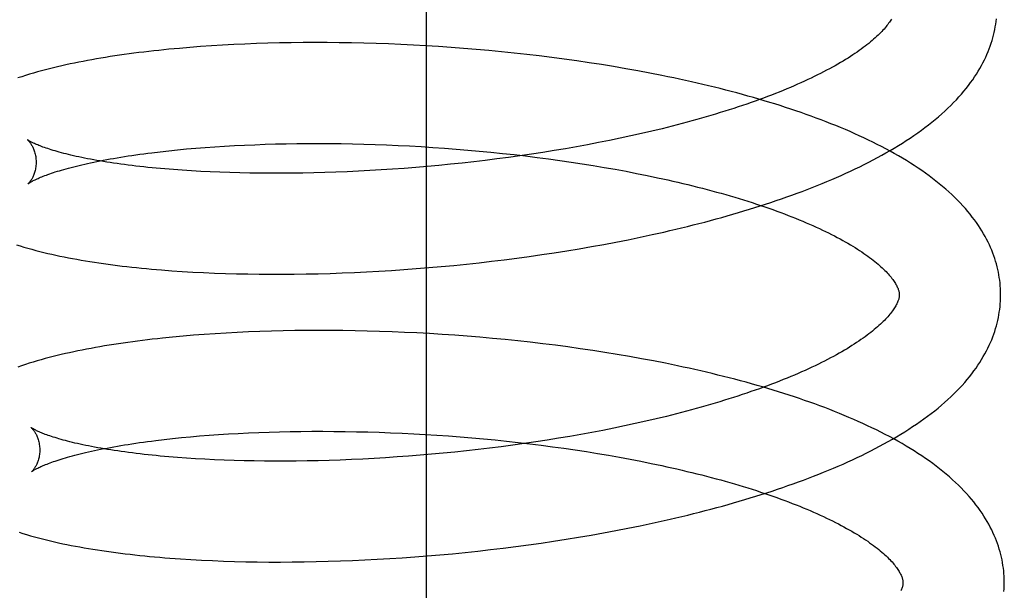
# Model space of a CAD drawing. Header units: inches. Extents: x 0 to 215, y 0 to 139.
# Tile 27 of 103: x 38.936 to 39.13, y 52.72 to 52.832. Entities that reach past the tile are written whole.
import ezdxf

# ---------------------------------------------------------------- set-up
doc = ezdxf.new("R2010")
doc.units = ezdxf.units.IN
doc.header["$LTSCALE"] = 11.804375
doc.header["$MEASUREMENT"] = 0
doc.linetypes.add('HIDDEN', pattern=[0.2, 0.1, -0.1])
doc.layers.add('DEFAULT_2', color=8, linetype='HIDDEN')

msp = doc.modelspace()

# ---------------------------------------------------------------- linework, layer by layer
at = {"layer": 'DEFAULT_2', "color": 8, "linetype": 'HIDDEN'}
for p, q in [((39.01583, 52.92334), (39.01583, 52.70334)), ((38.96509, 52.82634), (38.96307, 52.82613)), ((38.96714, 52.82653), (38.96509, 52.82634)), ((38.96923, 52.82671), (38.96714, 52.82653)), ((38.97134, 52.82687), (38.96923, 52.82671)), ((38.97349, 52.82702), (38.97134, 52.82687)), ((38.97566, 52.82715), (38.97349, 52.82702)), ((38.97786, 52.82727), (38.97566, 52.82715)), ((38.98008, 52.82737), (38.97786, 52.82727)), ((38.98233, 52.82746), (38.98008, 52.82737)), ((38.9846, 52.82753), (38.98233, 52.82746)), ((38.9869, 52.82759), (38.9846, 52.82753)), ((38.98922, 52.82763), (38.9869, 52.82759)), ((38.99156, 52.82766), (38.98922, 52.82763)), ((38.99392, 52.82767), (38.99156, 52.82766)), ((38.99629, 52.82766), (38.99392, 52.82767)), ((38.99869, 52.82764), (38.99629, 52.82766)), ((39.00109, 52.8276), (38.99869, 52.82764)), ((39.00352, 52.82755), (39.00109, 52.8276)), ((39.00595, 52.82747), (39.00352, 52.82755)), ((39.0084, 52.82739), (39.00595, 52.82747)), ((39.01086, 52.82728), (39.0084, 52.82739)), ((39.01332, 52.82716), (39.01086, 52.82728)), ((39.01579, 52.82703), (39.01332, 52.82716)), ((39.01827, 52.82687), (39.01579, 52.82703)), ((39.02076, 52.8267), (39.01827, 52.82687)), ((39.02324, 52.82651), (39.02076, 52.8267)), ((39.02573, 52.82631), (39.02324, 52.82651)), ((39.02822, 52.82609), (39.02573, 52.82631)), ((39.03071, 52.82585), (39.02822, 52.82609)), ((39.0332, 52.82559), (39.03071, 52.82585)), ((39.03568, 52.82532), (39.0332, 52.82559)), ((39.03816, 52.82503), (39.03568, 52.82532)), ((39.04063, 52.82472), (39.03816, 52.82503)), ((39.04309, 52.8244), (39.04063, 52.82472)), ((39.04555, 52.82405), (39.04309, 52.8244)), ((39.04799, 52.8237), (39.04555, 52.82405)), ((39.05042, 52.82332), (39.04799, 52.8237)), ((39.05284, 52.82292), (39.05042, 52.82332)), ((39.05525, 52.82251), (39.05284, 52.82292)), ((39.05764, 52.82208), (39.05525, 52.82251)), ((39.06001, 52.82164), (39.05764, 52.82208)), ((39.06241, 52.81067), (39.06038, 52.81018)), ((39.05202, 52.80835), (39.04987, 52.80792)), ((39.05415, 52.80879), (39.05202, 52.80835)), ((39.05625, 52.80924), (39.05415, 52.80879)), ((39.05833, 52.8097), (39.05625, 52.80924)), ((39.06038, 52.81018), (39.05833, 52.8097)), ((38.96336, 52.80613), (38.96505, 52.80632)), ((38.96505, 52.80632), (38.96679, 52.8065)), ((38.96679, 52.8065), (38.96856, 52.80667)), ((38.96856, 52.80667), (38.97038, 52.80682)), ((38.97038, 52.80682), (38.97223, 52.80697)), ((38.97223, 52.80697), (38.97412, 52.80711)), ((38.97412, 52.80711), (38.97604, 52.80723)), ((38.97604, 52.80723), (38.978, 52.80734)), ((38.978, 52.80734), (38.97999, 52.80744)), ((38.97999, 52.80744), (38.98201, 52.80752)), ((38.98201, 52.80752), (38.98405, 52.8076)), ((38.98405, 52.8076), (38.98613, 52.80766)), ((38.98613, 52.80766), (38.98823, 52.8077)), ((38.98823, 52.8077), (38.99035, 52.80773)), ((38.99035, 52.80773), (38.9925, 52.80775)), ((38.9925, 52.80775), (38.99467, 52.80776)), ((38.99467, 52.80776), (38.99686, 52.80775)), ((38.99686, 52.80775), (38.99906, 52.80772)), ((38.99906, 52.80772), (39.00128, 52.80768)), ((39.00128, 52.80768), (39.00352, 52.80763)), ((39.00352, 52.80763), (39.00577, 52.80756)), ((39.00577, 52.80756), (39.00803, 52.80748)), ((39.00803, 52.80748), (39.0103, 52.80738)), ((39.0103, 52.80738), (39.01258, 52.80727)), ((39.01258, 52.80727), (39.01487, 52.80714)), ((39.01487, 52.80714), (39.01716, 52.80699)), ((39.01716, 52.80699), (39.01945, 52.80683)), ((39.01945, 52.80683), (39.02174, 52.80666)), ((39.02174, 52.80666), (39.02404, 52.80647)), ((39.02404, 52.80647), (39.02633, 52.80627)), ((39.04108, 52.80635), (39.03885, 52.80599)), ((39.04331, 52.80672), (39.04108, 52.80635)), ((39.04551, 52.8071), (39.04331, 52.80672)), ((39.0477, 52.8075), (39.04551, 52.8071)), ((39.04987, 52.80792), (39.0477, 52.8075)), ((38.96171, 52.80593), (38.96336, 52.80613)), ((39.02751, 52.80441), (39.02523, 52.80414)), ((39.02633, 52.80627), (39.02862, 52.80605)), ((39.0298, 52.8047), (39.02751, 52.80441)), ((39.02862, 52.80605), (39.03091, 52.80581)), ((39.03207, 52.805), (39.0298, 52.8047)), ((39.03091, 52.80581), (39.03319, 52.80556)), ((39.03434, 52.80531), (39.03207, 52.805)), ((39.03319, 52.80556), (39.03546, 52.8053)), ((39.0366, 52.80564), (39.03434, 52.80531)), ((39.03546, 52.8053), (39.03772, 52.80502)), ((39.03885, 52.80599), (39.0366, 52.80564)), ((39.03772, 52.80502), (39.03997, 52.80473)), ((39.03997, 52.80473), (39.04221, 52.80442)), ((39.04221, 52.80442), (39.04443, 52.80409)), ((38.96596, 52.8026), (38.96424, 52.80274)), ((38.96772, 52.80247), (38.96596, 52.8026)), ((38.96952, 52.80235), (38.96772, 52.80247)), ((39.00697, 52.80253), (39.00472, 52.8024)), ((39.00923, 52.80268), (39.00697, 52.80253)), ((39.01151, 52.80284), (39.00923, 52.80268)), ((39.01378, 52.80302), (39.01151, 52.80284)), ((39.01607, 52.80322), (39.01378, 52.80302)), ((39.01836, 52.80342), (39.01607, 52.80322)), ((39.02065, 52.80365), (39.01836, 52.80342)), ((39.02294, 52.80389), (39.02065, 52.80365)), ((39.02523, 52.80414), (39.02294, 52.80389)), ((39.04443, 52.80409), (39.04664, 52.80376)), ((39.04664, 52.80376), (39.04883, 52.80341)), ((39.04883, 52.80341), (39.051, 52.80304)), ((39.051, 52.80304), (39.05315, 52.80266)), ((39.05315, 52.80266), (39.05528, 52.80227)), ((38.97136, 52.80225), (38.96952, 52.80235)), ((38.97323, 52.80216), (38.97136, 52.80225)), ((38.97514, 52.80207), (38.97323, 52.80216)), ((38.97709, 52.80201), (38.97514, 52.80207)), ((38.97906, 52.80195), (38.97709, 52.80201)), ((38.98107, 52.80191), (38.97906, 52.80195)), ((38.9831, 52.80188), (38.98107, 52.80191)), ((38.98517, 52.80187), (38.9831, 52.80188)), ((38.98726, 52.80187), (38.98517, 52.80187)), ((38.98937, 52.80189), (38.98726, 52.80187)), ((38.9915, 52.80191), (38.98937, 52.80189)), ((38.99366, 52.80196), (38.9915, 52.80191)), ((38.99584, 52.80202), (38.99366, 52.80196)), ((38.99804, 52.80209), (38.99584, 52.80202)), ((39.00025, 52.80218), (38.99804, 52.80209)), ((39.00248, 52.80228), (39.00025, 52.80218)), ((39.00472, 52.8024), (39.00248, 52.80228)), ((39.05528, 52.80227), (39.05738, 52.80186)), ((39.05738, 52.80186), (39.05945, 52.80144)), ((39.05568, 52.78877), (39.05806, 52.78926)), ((39.05806, 52.78926), (39.06042, 52.78977)), ((39.06042, 52.78977), (39.06277, 52.79029)), ((39.04358, 52.78658), (39.04602, 52.78698)), ((39.04602, 52.78698), (39.04846, 52.7874)), ((39.04846, 52.7874), (39.05088, 52.78784)), ((39.05088, 52.78784), (39.05329, 52.7883)), ((39.05329, 52.7883), (39.05568, 52.78877)), ((39.03124, 52.78481), (39.03371, 52.78513)), ((39.03371, 52.78513), (39.03619, 52.78547)), ((39.03619, 52.78547), (39.03866, 52.78582)), ((39.03866, 52.78582), (39.04112, 52.78619)), ((39.04112, 52.78619), (39.04358, 52.78658)), ((39.01142, 52.78287), (39.01389, 52.78306)), ((39.01389, 52.78306), (39.01635, 52.78326)), ((39.01635, 52.78326), (39.01883, 52.78347)), ((39.01883, 52.78347), (39.02131, 52.78371)), ((39.02131, 52.78371), (39.02379, 52.78396)), ((39.02379, 52.78396), (39.02627, 52.78423)), ((39.02627, 52.78423), (39.02875, 52.78451)), ((39.02875, 52.78451), (39.03124, 52.78481)), ((38.96565, 52.78266), (38.9677, 52.78252)), ((38.9677, 52.78252), (38.96979, 52.78239)), ((38.96979, 52.78239), (38.97191, 52.78229)), ((38.97191, 52.78229), (38.97406, 52.78219)), ((38.97406, 52.78219), (38.97623, 52.78211)), ((38.97623, 52.78211), (38.97843, 52.78205)), ((38.97843, 52.78205), (38.98066, 52.78201)), ((38.98066, 52.78201), (38.98291, 52.78198)), ((38.98291, 52.78198), (38.98518, 52.78196)), ((38.98518, 52.78196), (38.98748, 52.78196)), ((38.98748, 52.78196), (38.9898, 52.78198)), ((38.9898, 52.78198), (38.99214, 52.78201)), ((38.99214, 52.78201), (38.9945, 52.78206)), ((38.9945, 52.78206), (38.99687, 52.78213)), ((38.99687, 52.78213), (38.99927, 52.78221)), ((38.99927, 52.78221), (39.00167, 52.78231)), ((39.00167, 52.78231), (39.00409, 52.78243)), ((39.00409, 52.78243), (39.00653, 52.78256)), ((39.00653, 52.78256), (39.00897, 52.78271)), ((39.00897, 52.78271), (39.01142, 52.78287)), ((38.96581, 52.76955), (38.96379, 52.76934)), ((38.96786, 52.76974), (38.96581, 52.76955)), ((38.96994, 52.76992), (38.96786, 52.76974)), ((38.97206, 52.77008), (38.96994, 52.76992)), ((38.9742, 52.77023), (38.97206, 52.77008)), ((38.97637, 52.77036), (38.9742, 52.77023)), ((38.97857, 52.77048), (38.97637, 52.77036)), ((38.98079, 52.77058), (38.97857, 52.77048)), ((38.98304, 52.77067), (38.98079, 52.77058)), ((38.98532, 52.77074), (38.98304, 52.77067)), ((38.98761, 52.7708), (38.98532, 52.77074)), ((38.98993, 52.77084), (38.98761, 52.7708)), ((38.99227, 52.77086), (38.98993, 52.77084)), ((38.99463, 52.77087), (38.99227, 52.77086)), ((38.997, 52.77087), (38.99463, 52.77087)), ((38.9994, 52.77085), (38.997, 52.77087)), ((39.00181, 52.77081), (38.9994, 52.77085)), ((39.00423, 52.77075), (39.00181, 52.77081)), ((39.00666, 52.77068), (39.00423, 52.77075)), ((39.00911, 52.7706), (39.00666, 52.77068)), ((39.01157, 52.77049), (39.00911, 52.7706)), ((39.01403, 52.77037), (39.01157, 52.77049)), ((39.0165, 52.77024), (39.01403, 52.77037)), ((39.01898, 52.77008), (39.0165, 52.77024)), ((39.02147, 52.76991), (39.01898, 52.77008)), ((39.02395, 52.76972), (39.02147, 52.76991)), ((39.02644, 52.76952), (39.02395, 52.76972)), ((39.02893, 52.7693), (39.02644, 52.76952)), ((39.03142, 52.76906), (39.02893, 52.7693)), ((39.0339, 52.7688), (39.03142, 52.76906)), ((39.03639, 52.76853), (39.0339, 52.7688)), ((39.03886, 52.76824), (39.03639, 52.76853)), ((39.04134, 52.76793), (39.03886, 52.76824)), ((39.0438, 52.76761), (39.04134, 52.76793)), ((39.04625, 52.76727), (39.0438, 52.76761)), ((39.0487, 52.76691), (39.04625, 52.76727)), ((39.05113, 52.76653), (39.0487, 52.76691)), ((39.05355, 52.76613), (39.05113, 52.76653)), ((39.05595, 52.76572), (39.05355, 52.76613)), ((39.05834, 52.76529), (39.05595, 52.76572)), ((39.06072, 52.76485), (39.05834, 52.76529)), ((39.06325, 52.75391), (39.06123, 52.75342)), ((39.055, 52.75202), (39.05287, 52.75158)), ((39.0571, 52.75248), (39.055, 52.75202)), ((39.05918, 52.75294), (39.0571, 52.75248)), ((39.06123, 52.75342), (39.05918, 52.75294)), ((38.96933, 52.74988), (38.97114, 52.75004)), ((38.97114, 52.75004), (38.973, 52.75018)), ((38.973, 52.75018), (38.97489, 52.75032)), ((38.97489, 52.75032), (38.97682, 52.75044)), ((38.97682, 52.75044), (38.97877, 52.75055)), ((38.97877, 52.75055), (38.98076, 52.75065)), ((38.98076, 52.75065), (38.98279, 52.75073)), ((38.98279, 52.75073), (38.98484, 52.75081)), ((38.98484, 52.75081), (38.98691, 52.75087)), ((38.98691, 52.75087), (38.98901, 52.75091)), ((38.98901, 52.75091), (38.99114, 52.75094)), ((38.99114, 52.75094), (38.99329, 52.75096)), ((38.99329, 52.75096), (38.99546, 52.75096)), ((38.99546, 52.75096), (38.99765, 52.75095)), ((38.99765, 52.75095), (38.99986, 52.75093)), ((38.99986, 52.75093), (39.00208, 52.75089)), ((39.00208, 52.75089), (39.00432, 52.75084)), ((39.00432, 52.75084), (39.00657, 52.75077)), ((39.00657, 52.75077), (39.00883, 52.75068)), ((39.00883, 52.75068), (39.0111, 52.75058)), ((39.0111, 52.75058), (39.01338, 52.75047)), ((39.01338, 52.75047), (39.01567, 52.75034)), ((39.01567, 52.75034), (39.01796, 52.7502)), ((39.01796, 52.7502), (39.02026, 52.75004)), ((39.02026, 52.75004), (39.02255, 52.74986)), ((39.04637, 52.75034), (39.04416, 52.74995)), ((39.04855, 52.75074), (39.04637, 52.75034)), ((39.05072, 52.75115), (39.04855, 52.75074)), ((39.05287, 52.75158), (39.05072, 52.75115)), ((38.96247, 52.74915), (38.96412, 52.74935)), ((38.96412, 52.74935), (38.96581, 52.74953)), ((38.96581, 52.74953), (38.96755, 52.74971)), ((38.96755, 52.74971), (38.96933, 52.74988)), ((39.02255, 52.74986), (39.02485, 52.74967)), ((39.02485, 52.74967), (39.02714, 52.74947)), ((39.02714, 52.74947), (39.02944, 52.74925)), ((39.02944, 52.74925), (39.03172, 52.74901)), ((39.03293, 52.74823), (39.03065, 52.74793)), ((39.03172, 52.74901), (39.034, 52.74876)), ((39.0352, 52.74854), (39.03293, 52.74823)), ((39.034, 52.74876), (39.03628, 52.7485)), ((39.03746, 52.74887), (39.0352, 52.74854)), ((39.03628, 52.7485), (39.03854, 52.74822)), ((39.0397, 52.74922), (39.03746, 52.74887)), ((39.03854, 52.74822), (39.04079, 52.74792)), ((39.04194, 52.74958), (39.0397, 52.74922)), ((39.04416, 52.74995), (39.04194, 52.74958)), ((39.01464, 52.74624), (39.01236, 52.74606)), ((39.01692, 52.74644), (39.01464, 52.74624)), ((39.01921, 52.74665), (39.01692, 52.74644)), ((39.0215, 52.74687), (39.01921, 52.74665)), ((39.02379, 52.74711), (39.0215, 52.74687)), ((39.02608, 52.74737), (39.02379, 52.74711)), ((39.02837, 52.74764), (39.02608, 52.74737)), ((39.03065, 52.74793), (39.02837, 52.74764)), ((39.04079, 52.74792), (39.04303, 52.74761)), ((39.04303, 52.74761), (39.04525, 52.74729)), ((39.04525, 52.74729), (39.04746, 52.74695)), ((39.04746, 52.74695), (39.04965, 52.7466)), ((39.04965, 52.7466), (39.05182, 52.74623)), ((39.05182, 52.74623), (39.05397, 52.74585)), ((38.96679, 52.7458), (38.96506, 52.74594)), ((38.96855, 52.74567), (38.96679, 52.7458)), ((38.97035, 52.74556), (38.96855, 52.74567)), ((38.97219, 52.74545), (38.97035, 52.74556)), ((38.97407, 52.74536), (38.97219, 52.74545)), ((38.97598, 52.74528), (38.97407, 52.74536)), ((38.97792, 52.74521), (38.97598, 52.74528)), ((38.9799, 52.74516), (38.97792, 52.74521)), ((38.98191, 52.74512), (38.9799, 52.74516)), ((38.98394, 52.74509), (38.98191, 52.74512)), ((38.98601, 52.74508), (38.98394, 52.74509)), ((38.9881, 52.74508), (38.98601, 52.74508)), ((38.99021, 52.7451), (38.9881, 52.74508)), ((38.99235, 52.74513), (38.99021, 52.7451)), ((38.99451, 52.74517), (38.99235, 52.74513)), ((38.99669, 52.74523), (38.99451, 52.74517)), ((38.99889, 52.7453), (38.99669, 52.74523)), ((39.0011, 52.74539), (38.99889, 52.7453)), ((39.00333, 52.74549), (39.0011, 52.74539)), ((39.00557, 52.74561), (39.00333, 52.74549)), ((39.00782, 52.74575), (39.00557, 52.74561)), ((39.01009, 52.7459), (39.00782, 52.74575)), ((39.01236, 52.74606), (39.01009, 52.7459)), ((39.05397, 52.74585), (39.05609, 52.74546)), ((39.05609, 52.74546), (39.05819, 52.74505)), ((39.05819, 52.74505), (39.06027, 52.74463)), ((39.05805, 52.73232), (39.06043, 52.73282)), ((39.06043, 52.73282), (39.0628, 52.73334)), ((39.04837, 52.73047), (39.05081, 52.73091)), ((39.05081, 52.73091), (39.05324, 52.73136)), ((39.05324, 52.73136), (39.05566, 52.73183)), ((39.05566, 52.73183), (39.05805, 52.73232)), ((39.03602, 52.72855), (39.03851, 52.7289)), ((39.03851, 52.7289), (39.04099, 52.72927)), ((39.04099, 52.72927), (39.04346, 52.72965)), ((39.04346, 52.72965), (39.04592, 52.73005)), ((39.04592, 52.73005), (39.04837, 52.73047)), ((39.01855, 52.72659), (39.02105, 52.72682)), ((39.02105, 52.72682), (39.02354, 52.72707)), ((39.02354, 52.72707), (39.02604, 52.72733)), ((39.02604, 52.72733), (39.02854, 52.72761)), ((39.02854, 52.72761), (39.03103, 52.72791)), ((39.03103, 52.72791), (39.03353, 52.72822)), ((39.03353, 52.72822), (39.03602, 52.72855)), ((38.96733, 52.7258), (38.96941, 52.72567)), ((38.96941, 52.72567), (38.97153, 52.72555)), ((38.97153, 52.72555), (38.97367, 52.72545)), ((38.97367, 52.72545), (38.97584, 52.72536)), ((38.97584, 52.72536), (38.97804, 52.72529)), ((38.97804, 52.72529), (38.98027, 52.72524)), ((38.98027, 52.72524), (38.98252, 52.7252)), ((38.98252, 52.7252), (38.9848, 52.72517)), ((38.9848, 52.72517), (38.9871, 52.72517)), ((38.9871, 52.72517), (38.98942, 52.72518)), ((38.98942, 52.72518), (38.99177, 52.7252)), ((38.99177, 52.7252), (38.99413, 52.72525)), ((38.99413, 52.72525), (38.99651, 52.72531)), ((38.99651, 52.72531), (38.99891, 52.72538)), ((38.99891, 52.72538), (39.00133, 52.72547)), ((39.00133, 52.72547), (39.00375, 52.72558)), ((39.00375, 52.72558), (39.0062, 52.72571)), ((39.0062, 52.72571), (39.00865, 52.72585)), ((39.00865, 52.72585), (39.01111, 52.72601)), ((39.01111, 52.72601), (39.01359, 52.72619)), ((39.01359, 52.72619), (39.01607, 52.72638)), ((39.01607, 52.72638), (39.01855, 52.72659))]:
    msp.add_line(p, q, dxfattribs=at)
for points in [[(39.10766, 52.83228), (39.10754, 52.83209), (39.10741, 52.83188), (39.10727, 52.83168), (39.10711, 52.83147), (39.10695, 52.83125), (39.10678, 52.83103), (39.1066, 52.83081), (39.10641, 52.83058), (39.1062, 52.83034), (39.10599, 52.83011), (39.10576, 52.82986), (39.10552, 52.82962), (39.10527, 52.82937), (39.10501, 52.82911), (39.10473, 52.82885), (39.10444, 52.82859), (39.10415, 52.82832), (39.10383, 52.82806), (39.10351, 52.82779), (39.10318, 52.82751), (39.10283, 52.82723), (39.10246, 52.82695), (39.10209, 52.82667), (39.1017, 52.82638), (39.10129, 52.82609), (39.10088, 52.8258), (39.10045, 52.82551), (39.10001, 52.82522), (39.09955, 52.82492), (39.09909, 52.82462), (39.09861, 52.82432), (39.09811, 52.82402), (39.0976, 52.82372), (39.09708, 52.82342), (39.09655, 52.82311), (39.096, 52.82281), (39.09544, 52.8225), (39.09487, 52.8222), (39.09428, 52.82189), (39.09368, 52.82158), (39.09307, 52.82127), (39.09244, 52.82097), (39.0918, 52.82066), (39.09115, 52.82035), (39.09049, 52.82005), (39.08981, 52.81974), (39.08913, 52.81943), (39.08843, 52.81913), (39.08771, 52.81882), (39.08699, 52.81852), (39.08626, 52.81822), (39.08551, 52.81791), (39.08475, 52.81761), (39.08398, 52.81731), (39.08319, 52.81701), (39.0824, 52.81672), (39.08159, 52.81642), (39.08078, 52.81613), (39.07995, 52.81583), (39.07911, 52.81554), (39.07827, 52.81525), (39.07741, 52.81497), (39.07654, 52.81468), (39.07566, 52.8144), (39.07477, 52.81411), (39.07387, 52.81384), (39.07297, 52.81356), (39.07205, 52.81328), (39.07112, 52.81301), (39.07019, 52.81274), (39.06924, 52.81247), (39.06829, 52.81221), (39.06733, 52.81194), (39.06636, 52.81168), (39.06538, 52.81143), (39.0644, 52.81117), (39.06341, 52.81092), (39.06241, 52.81067)], [(39.06277, 52.79029), (39.06393, 52.79056), (39.06509, 52.79083), (39.06624, 52.79111), (39.06739, 52.79139), (39.06854, 52.79168), (39.06967, 52.79197), (39.07081, 52.79226), (39.07193, 52.79256), (39.07305, 52.79286), (39.07416, 52.79317), (39.07527, 52.79348), (39.07637, 52.7938), (39.07747, 52.79412), (39.07855, 52.79444), (39.07963, 52.79477), (39.08071, 52.7951), (39.08177, 52.79544), (39.08283, 52.79578), (39.08388, 52.79613), (39.08493, 52.79648), (39.08596, 52.79684), (39.08699, 52.7972), (39.08801, 52.79756), (39.08903, 52.79793), (39.09003, 52.7983), (39.09103, 52.79868), (39.09201, 52.79907), (39.09299, 52.79945), (39.09397, 52.79985), (39.09493, 52.80025), (39.09588, 52.80065), (39.09683, 52.80106), (39.09776, 52.80147), (39.09869, 52.80189), (39.09961, 52.80231), (39.10051, 52.80274), (39.10141, 52.80317), (39.1023, 52.80361), (39.10317, 52.80406), (39.10404, 52.80451), (39.1049, 52.80496), (39.10574, 52.80542), (39.10658, 52.80589), (39.1074, 52.80636), (39.10822, 52.80684), (39.10902, 52.80733), (39.10981, 52.80782), (39.11059, 52.80832), (39.11136, 52.80882), (39.11211, 52.80933), (39.11285, 52.80985), (39.11357, 52.81037), (39.11428, 52.81089), (39.11498, 52.81142), (39.11566, 52.81196), (39.11632, 52.8125), (39.11696, 52.81304), (39.11759, 52.81359), (39.11821, 52.81414), (39.1188, 52.8147), (39.11938, 52.81525), (39.11993, 52.81581), (39.12047, 52.81638), (39.12099, 52.81694), (39.12149, 52.8175), (39.12197, 52.81807), (39.12243, 52.81863), (39.12287, 52.8192), (39.12329, 52.81976), (39.12369, 52.82033), (39.12408, 52.82089), (39.12444, 52.82145), (39.12479, 52.82201), (39.12512, 52.82257), (39.12543, 52.82312), (39.12572, 52.82368), (39.126, 52.82423), (39.12626, 52.82478), (39.12651, 52.82533), (39.12674, 52.82588), (39.12695, 52.82643), (39.12715, 52.82697), (39.12734, 52.82752), (39.12751, 52.82806), (39.12766, 52.8286), (39.12781, 52.82914), (39.12793, 52.82968), (39.12805, 52.83022), (39.12815, 52.83076), (39.12824, 52.8313), (39.12831, 52.83184), (39.12837, 52.83238)], [(38.96307, 52.82613), (38.96207, 52.82602), (38.96108, 52.82591), (38.9601, 52.8258), (38.95913, 52.82568), (38.95817, 52.82555), (38.95721, 52.82543), (38.95626, 52.8253), (38.95532, 52.82516), (38.95439, 52.82503), (38.95347, 52.82489), (38.95256, 52.82474), (38.95166, 52.82459), (38.95076, 52.82444), (38.94988, 52.82429), (38.949, 52.82413), (38.94813, 52.82396), (38.94727, 52.82379), (38.94642, 52.82362), (38.94557, 52.82345), (38.94474, 52.82327), (38.94392, 52.82308), (38.9431, 52.82289), (38.9423, 52.8227), (38.9415, 52.8225), (38.9407, 52.8223), (38.93991, 52.82209), (38.93912, 52.82187), (38.93834, 52.82164), (38.93756, 52.82141), (38.93679, 52.82117), (38.93603, 52.82093), (38.93529, 52.82068)], [(39.12921, 52.77818), (39.1292, 52.77863), (39.12918, 52.77916), (39.12914, 52.7797), (39.12909, 52.78023), (39.12903, 52.78077), (39.12895, 52.7813), (39.12886, 52.78184), (39.12876, 52.78238), (39.12865, 52.78291), (39.12852, 52.78345), (39.12838, 52.78399), (39.12822, 52.78452), (39.12805, 52.78506), (39.12787, 52.7856), (39.12767, 52.78614), (39.12745, 52.78668), (39.12723, 52.78722), (39.12698, 52.78776), (39.12672, 52.78831), (39.12645, 52.78885), (39.12616, 52.7894), (39.12585, 52.78995), (39.12552, 52.79049), (39.12518, 52.79104), (39.12482, 52.7916), (39.12443, 52.79215), (39.12404, 52.7927), (39.12362, 52.79325), (39.12318, 52.79381), (39.12273, 52.79436), (39.12225, 52.79492), (39.12176, 52.79547), (39.12124, 52.79602), (39.12071, 52.79657), (39.12016, 52.79712), (39.11959, 52.79767), (39.11899, 52.79821), (39.11839, 52.79875), (39.11776, 52.79929), (39.11711, 52.79982), (39.11645, 52.80035), (39.11578, 52.80087), (39.11508, 52.80139), (39.11438, 52.8019), (39.11365, 52.80241), (39.11292, 52.80291), (39.11217, 52.8034), (39.1114, 52.80389), (39.11063, 52.80437), (39.10984, 52.80485), (39.10904, 52.80532), (39.10822, 52.80578), (39.1074, 52.80624), (39.10656, 52.80669), (39.10572, 52.80714), (39.10486, 52.80758), (39.10399, 52.80801), (39.10311, 52.80844), (39.10222, 52.80886), (39.10132, 52.80928), (39.10042, 52.80969), (39.0995, 52.81009), (39.09857, 52.81049), (39.09763, 52.81089), (39.09669, 52.81128), (39.09573, 52.81166), (39.09477, 52.81204), (39.0938, 52.81241), (39.09282, 52.81278), (39.09183, 52.81314), (39.09083, 52.8135), (39.08983, 52.81385), (39.08881, 52.8142), (39.08779, 52.81455), (39.08676, 52.81488), (39.08572, 52.81522), (39.08468, 52.81555), (39.08363, 52.81587), (39.08257, 52.81619), (39.0815, 52.81651), (39.08042, 52.81682), (39.07934, 52.81712), (39.07826, 52.81742), (39.07716, 52.81772), (39.07606, 52.81801), (39.07495, 52.8183), (39.07383, 52.81858), (39.07271, 52.81886), (39.07159, 52.81914), (39.07045, 52.81941), (39.06931, 52.81967), (39.06817, 52.81993), (39.06702, 52.82019), (39.06586, 52.82044), (39.0647, 52.82069), (39.06354, 52.82093), (39.06237, 52.82117), (39.06001, 52.82164)], [(38.93719, 52.80847), (38.93717, 52.80848), (38.93716, 52.80849), (38.93717, 52.80849), (38.93718, 52.80847), (38.9372, 52.80846), (38.93723, 52.80843), (38.93726, 52.8084), (38.9373, 52.80836), (38.93734, 52.80832), (38.93739, 52.80827), (38.93745, 52.80821), (38.9375, 52.80814), (38.93756, 52.80806), (38.93763, 52.80798), (38.93769, 52.80789), (38.93776, 52.80779), (38.93784, 52.80769), (38.93791, 52.80757), (38.93798, 52.80745), (38.93806, 52.80731), (38.93814, 52.80717), (38.93821, 52.80701), (38.93829, 52.80685), (38.93836, 52.80667), (38.93844, 52.80649), (38.93851, 52.80629), (38.93857, 52.80608), (38.93863, 52.80587), (38.93869, 52.80564), (38.93874, 52.80541), (38.93878, 52.80517), (38.93882, 52.80492), (38.93884, 52.80466), (38.93886, 52.8044), (38.93887, 52.80416)], [(38.96424, 52.80274), (38.96257, 52.80289), (38.96175, 52.80297), (38.96094, 52.80305), (38.96014, 52.80314), (38.95935, 52.80322), (38.95857, 52.80331), (38.95781, 52.8034), (38.95706, 52.8035), (38.95631, 52.80359), (38.95559, 52.80369), (38.95487, 52.80379), (38.95417, 52.80389), (38.95348, 52.80399), (38.9528, 52.8041), (38.95214, 52.80421), (38.95149, 52.80431), (38.95085, 52.80442), (38.95023, 52.80453), (38.94962, 52.80465), (38.94902, 52.80476), (38.94844, 52.80488), (38.94788, 52.80499), (38.94732, 52.80511), (38.94678, 52.80522), (38.94626, 52.80534), (38.94575, 52.80546), (38.94526, 52.80558), (38.94478, 52.80569), (38.94431, 52.80581), (38.94387, 52.80593), (38.94343, 52.80605), (38.94301, 52.80616), (38.94261, 52.80628), (38.94222, 52.8064), (38.94185, 52.80651), (38.94149, 52.80662), (38.94115, 52.80674), (38.94082, 52.80685), (38.94051, 52.80695), (38.94021, 52.80706), (38.93993, 52.80716), (38.93967, 52.80727), (38.93942, 52.80736), (38.93918, 52.80746), (38.93896, 52.80755), (38.93875, 52.80764), (38.93856, 52.80773), (38.93838, 52.80781), (38.93822, 52.80789), (38.93807, 52.80797), (38.93793, 52.80804), (38.9378, 52.8081), (38.93769, 52.80816), (38.93759, 52.80822), (38.9375, 52.80827), (38.93742, 52.80832), (38.93736, 52.80836), (38.9373, 52.8084), (38.93725, 52.80843), (38.93722, 52.80845), (38.93719, 52.80847), (38.93719, 52.80847)], [(38.93727, 52.79979), (38.93728, 52.7998), (38.9373, 52.79981), (38.93733, 52.79983), (38.93736, 52.79986), (38.93741, 52.79989), (38.93746, 52.79993), (38.93753, 52.79997), (38.9376, 52.80002), (38.93769, 52.80007), (38.93779, 52.80013), (38.9379, 52.8002), (38.93803, 52.80027), (38.93816, 52.80034), (38.93831, 52.80042), (38.93848, 52.8005), (38.93865, 52.80059), (38.93884, 52.80068), (38.93905, 52.80077), (38.93927, 52.80087), (38.9395, 52.80097), (38.93975, 52.80108), (38.94001, 52.80119), (38.94029, 52.8013), (38.94058, 52.80141), (38.94089, 52.80153), (38.94121, 52.80165), (38.94155, 52.80177), (38.94191, 52.80189), (38.94228, 52.80201), (38.94266, 52.80214), (38.94306, 52.80227), (38.94348, 52.80239), (38.94391, 52.80252), (38.94435, 52.80265), (38.94482, 52.80278), (38.94529, 52.80291), (38.94578, 52.80304), (38.94629, 52.80317), (38.94681, 52.8033), (38.94734, 52.80343), (38.94789, 52.80356), (38.94846, 52.80369), (38.94903, 52.80382), (38.94963, 52.80395), (38.95023, 52.80408), (38.95085, 52.8042), (38.95149, 52.80433), (38.95213, 52.80445), (38.9528, 52.80458), (38.95347, 52.8047), (38.95416, 52.80482), (38.95486, 52.80494), (38.95557, 52.80506), (38.95629, 52.80517), (38.95703, 52.80529), (38.95778, 52.8054), (38.95854, 52.80551), (38.95932, 52.80562), (38.9601, 52.80573), (38.9609, 52.80583), (38.96171, 52.80593)], [(38.93887, 52.80416), (38.93886, 52.80392), (38.93885, 52.80366), (38.93883, 52.8034), (38.93881, 52.80315), (38.93877, 52.80291), (38.93873, 52.80267), (38.93868, 52.80245), (38.93862, 52.80223), (38.93856, 52.80202), (38.9385, 52.80183), (38.93843, 52.80164), (38.93836, 52.80146), (38.93829, 52.80129), (38.93821, 52.80114), (38.93814, 52.80099), (38.93807, 52.80086), (38.938, 52.80073), (38.93792, 52.80061), (38.93786, 52.8005), (38.93779, 52.8004), (38.93772, 52.80031), (38.93766, 52.80023), (38.9376, 52.80015), (38.93755, 52.80008), (38.9375, 52.80002), (38.93745, 52.79997), (38.93741, 52.79992), (38.93737, 52.79988), (38.93734, 52.79985), (38.93731, 52.79983), (38.93729, 52.79981), (38.93728, 52.7998), (38.93727, 52.79979)], [(39.05945, 52.80144), (39.0615, 52.80101), (39.06252, 52.80079), (39.06352, 52.80057), (39.06452, 52.80034), (39.06551, 52.80011), (39.0665, 52.79988), (39.06747, 52.79964), (39.06844, 52.7994), (39.0694, 52.79916), (39.07035, 52.79892), (39.07129, 52.79867), (39.07222, 52.79842), (39.07315, 52.79817), (39.07406, 52.79792), (39.07497, 52.79766), (39.07586, 52.7974), (39.07675, 52.79714), (39.07762, 52.79688), (39.07849, 52.79661), (39.07934, 52.79635), (39.08019, 52.79608), (39.08102, 52.7958), (39.08185, 52.79553), (39.08266, 52.79526), (39.08346, 52.79498), (39.08425, 52.7947), (39.08503, 52.79442), (39.0858, 52.79414), (39.08655, 52.79385), (39.0873, 52.79357), (39.08803, 52.79328), (39.08875, 52.793), (39.08945, 52.79271), (39.09015, 52.79242), (39.09083, 52.79213), (39.0915, 52.79184), (39.09216, 52.79155), (39.09281, 52.79126), (39.09344, 52.79097), (39.09406, 52.79068), (39.09467, 52.79039), (39.09526, 52.7901), (39.09584, 52.7898), (39.09641, 52.78951), (39.09697, 52.78922), (39.09751, 52.78893), (39.09804, 52.78864), (39.09856, 52.78835), (39.09906, 52.78806), (39.09955, 52.78778), (39.10002, 52.78749), (39.10048, 52.78721), (39.10093, 52.78692), (39.10137, 52.78664), (39.10179, 52.78636), (39.1022, 52.78608), (39.1026, 52.78581), (39.10298, 52.78553), (39.10335, 52.78526), (39.10371, 52.78499), (39.10405, 52.78473), (39.10438, 52.78446), (39.1047, 52.7842), (39.10501, 52.78394), (39.1053, 52.78369), (39.10558, 52.78344), (39.10585, 52.78319), (39.10611, 52.78295), (39.10635, 52.78271), (39.10659, 52.78247), (39.10681, 52.78224), (39.10702, 52.78201), (39.10722, 52.78178), (39.10741, 52.78156), (39.10758, 52.78135), (39.10775, 52.78113), (39.10791, 52.78093), (39.10805, 52.78072), (39.10819, 52.78053), (39.10832, 52.78033), (39.10844, 52.78014), (39.10854, 52.77996), (39.10864, 52.77978), (39.10874, 52.7796), (39.10882, 52.77943), (39.10889, 52.77926), (39.10896, 52.7791), (39.10901, 52.77895), (39.10906, 52.7788), (39.1091, 52.77866), (39.10914, 52.77853), (39.10916, 52.7784), (39.10918, 52.77827), (39.1092, 52.77815), (39.10921, 52.77803), (39.10921, 52.77792)], [(38.93499, 52.78779), (38.93572, 52.78756), (38.93646, 52.78733), (38.93723, 52.7871), (38.938, 52.78689), (38.93879, 52.78667), (38.93958, 52.78647), (38.94037, 52.78627), (38.94117, 52.78608), (38.94197, 52.78589), (38.94277, 52.78572), (38.94358, 52.78554), (38.9444, 52.78538), (38.94523, 52.78521), (38.94606, 52.78505), (38.94691, 52.7849), (38.94776, 52.78475), (38.94862, 52.7846), (38.9495, 52.78446), (38.95038, 52.78432), (38.95127, 52.78419), (38.95217, 52.78406), (38.95308, 52.78394), (38.95399, 52.78381), (38.95492, 52.7837), (38.95585, 52.78358), (38.95679, 52.78347), (38.95774, 52.78337), (38.9587, 52.78327), (38.95967, 52.78317), (38.96064, 52.78307), (38.96163, 52.78298), (38.96262, 52.7829), (38.96362, 52.78281), (38.96565, 52.78266)], [(39.0628, 52.73334), (39.06397, 52.73361), (39.06514, 52.73388), (39.0663, 52.73416), (39.06746, 52.73444), (39.06862, 52.73473), (39.06976, 52.73501), (39.07091, 52.73531), (39.07204, 52.73561), (39.07317, 52.73591), (39.07429, 52.73621), (39.07541, 52.73653), (39.07652, 52.73684), (39.07763, 52.73716), (39.07872, 52.73749), (39.07981, 52.73781), (39.0809, 52.73815), (39.08197, 52.73848), (39.08304, 52.73883), (39.0841, 52.73917), (39.08516, 52.73952), (39.0862, 52.73988), (39.08724, 52.74024), (39.08827, 52.7406), (39.08929, 52.74097), (39.09031, 52.74135), (39.09131, 52.74173), (39.09231, 52.74211), (39.0933, 52.7425), (39.09428, 52.74289), (39.09525, 52.74329), (39.09622, 52.74369), (39.09717, 52.7441), (39.09811, 52.74451), (39.09905, 52.74493), (39.09998, 52.74536), (39.10089, 52.74579), (39.1018, 52.74622), (39.10269, 52.74666), (39.10358, 52.7471), (39.10446, 52.74756), (39.10532, 52.74801), (39.10618, 52.74847), (39.10702, 52.74894), (39.10785, 52.74942), (39.10868, 52.7499), (39.10949, 52.75038), (39.11028, 52.75087), (39.11107, 52.75137), (39.11184, 52.75188), (39.11261, 52.75239), (39.11335, 52.7529), (39.11408, 52.75342), (39.1148, 52.75395), (39.11551, 52.75448), (39.11619, 52.75502), (39.11686, 52.75556), (39.11752, 52.75611), (39.11816, 52.75666), (39.11878, 52.75721), (39.11938, 52.75777), (39.11996, 52.75833), (39.12053, 52.7589), (39.12108, 52.75946), (39.1216, 52.76003), (39.12211, 52.7606), (39.1226, 52.76117), (39.12306, 52.76174), (39.12351, 52.76231), (39.12394, 52.76287), (39.12435, 52.76344), (39.12474, 52.76401), (39.12511, 52.76457), (39.12546, 52.76514), (39.12579, 52.7657), (39.12611, 52.76626), (39.12641, 52.76682), (39.12669, 52.76737), (39.12696, 52.76793), (39.1272, 52.76848), (39.12744, 52.76903), (39.12765, 52.76958), (39.12786, 52.77013), (39.12804, 52.77068), (39.12821, 52.77123), (39.12837, 52.77177), (39.12852, 52.77232), (39.12865, 52.77286), (39.12876, 52.7734), (39.12887, 52.77395), (39.12895, 52.77449), (39.12903, 52.77503), (39.12909, 52.77557), (39.12914, 52.77611), (39.12918, 52.77665), (39.1292, 52.77719), (39.12921, 52.77773), (39.12921, 52.77818)], [(39.10921, 52.77792), (39.10921, 52.77782), (39.10921, 52.7777), (39.1092, 52.77759), (39.10918, 52.77746), (39.10916, 52.77734), (39.10913, 52.77721), (39.10909, 52.77707), (39.10905, 52.77692), (39.109, 52.77677), (39.10894, 52.77661), (39.10887, 52.77644), (39.1088, 52.77627), (39.10871, 52.77609), (39.10862, 52.77591), (39.10851, 52.77572), (39.1084, 52.77552), (39.10828, 52.77532), (39.10815, 52.77512), (39.10801, 52.77492), (39.10786, 52.77471), (39.1077, 52.77449), (39.10753, 52.77427), (39.10735, 52.77405), (39.10715, 52.77382), (39.10695, 52.77358), (39.10674, 52.77335), (39.10651, 52.7731), (39.10627, 52.77286), (39.10602, 52.77261), (39.10576, 52.77235), (39.10549, 52.77209), (39.1052, 52.77183), (39.10491, 52.77157), (39.1046, 52.7713), (39.10427, 52.77103), (39.10394, 52.77075), (39.10359, 52.77048), (39.10323, 52.7702), (39.10285, 52.76991), (39.10247, 52.76963), (39.10206, 52.76934), (39.10165, 52.76905), (39.10122, 52.76876), (39.10078, 52.76846), (39.10033, 52.76817), (39.09987, 52.76787), (39.09939, 52.76757), (39.09889, 52.76727), (39.09839, 52.76697), (39.09787, 52.76667), (39.09734, 52.76636), (39.09679, 52.76606), (39.09623, 52.76575), (39.09566, 52.76544), (39.09507, 52.76514), (39.09447, 52.76483), (39.09386, 52.76452), (39.09324, 52.76421), (39.0926, 52.76391), (39.09195, 52.7636), (39.09129, 52.76329), (39.09062, 52.76299), (39.08993, 52.76268), (39.08923, 52.76238), (39.08852, 52.76207), (39.0878, 52.76177), (39.08707, 52.76146), (39.08632, 52.76116), (39.08556, 52.76086), (39.08479, 52.76056), (39.08401, 52.76026), (39.08322, 52.75996), (39.08241, 52.75967), (39.0816, 52.75937), (39.08077, 52.75908), (39.07994, 52.75879), (39.07909, 52.7585), (39.07823, 52.75821), (39.07737, 52.75792), (39.07649, 52.75764), (39.0756, 52.75736), (39.0747, 52.75708), (39.0738, 52.7568), (39.07288, 52.75653), (39.07196, 52.75625), (39.07102, 52.75598), (39.07008, 52.75571), (39.06913, 52.75545), (39.06817, 52.75519), (39.0672, 52.75493), (39.06622, 52.75467), (39.06524, 52.75441), (39.06425, 52.75416), (39.06325, 52.75391)], [(38.96379, 52.76934), (38.96279, 52.76923), (38.9618, 52.76912), (38.96082, 52.769), (38.95984, 52.76889), (38.95888, 52.76876), (38.95793, 52.76864), (38.95698, 52.76851), (38.95604, 52.76837), (38.95511, 52.76824), (38.95419, 52.76809), (38.95328, 52.76795), (38.95237, 52.7678), (38.95147, 52.76765), (38.95059, 52.76749), (38.94971, 52.76733), (38.94884, 52.76717), (38.94798, 52.767), (38.94713, 52.76683), (38.94629, 52.76665), (38.94546, 52.76647), (38.94464, 52.76629), (38.94383, 52.7661), (38.94302, 52.76591), (38.94222, 52.76571), (38.94143, 52.76551), (38.94064, 52.7653), (38.93985, 52.76508), (38.93906, 52.76485), (38.93828, 52.76462), (38.93751, 52.76438), (38.93676, 52.76414), (38.93601, 52.76389), (38.93529, 52.76363)], [(39.12993, 52.72138), (39.12992, 52.72184), (39.1299, 52.72237), (39.12986, 52.72291), (39.12981, 52.72344), (39.12975, 52.72398), (39.12967, 52.72451), (39.12958, 52.72505), (39.12948, 52.72558), (39.12937, 52.72612), (39.12924, 52.72666), (39.1291, 52.72719), (39.12894, 52.72773), (39.12877, 52.72827), (39.12859, 52.72881), (39.12839, 52.72935), (39.12817, 52.72989), (39.12795, 52.73043), (39.1277, 52.73097), (39.12744, 52.73152), (39.12717, 52.73206), (39.12688, 52.73261), (39.12657, 52.73315), (39.12624, 52.7337), (39.1259, 52.73425), (39.12554, 52.7348), (39.12516, 52.73536), (39.12476, 52.73591), (39.12434, 52.73646), (39.1239, 52.73702), (39.12345, 52.73757), (39.12297, 52.73812), (39.12248, 52.73868), (39.12196, 52.73923), (39.12143, 52.73978), (39.12088, 52.74033), (39.1203, 52.74088), (39.11971, 52.74142), (39.1191, 52.74196), (39.11848, 52.7425), (39.11783, 52.74303), (39.11717, 52.74356), (39.11649, 52.74408), (39.1158, 52.7446), (39.11509, 52.74511), (39.11437, 52.74562), (39.11363, 52.74612), (39.11288, 52.74661), (39.11212, 52.7471), (39.11134, 52.74759), (39.11055, 52.74806), (39.10975, 52.74853), (39.10893, 52.749), (39.10811, 52.74945), (39.10727, 52.74991), (39.10642, 52.75035), (39.10557, 52.75079), (39.1047, 52.75123), (39.10382, 52.75165), (39.10293, 52.75207), (39.10203, 52.75249), (39.10112, 52.7529), (39.10021, 52.75331), (39.09928, 52.75371), (39.09834, 52.7541), (39.0974, 52.75449), (39.09644, 52.75487), (39.09548, 52.75525), (39.09451, 52.75563), (39.09353, 52.75599), (39.09254, 52.75636), (39.09154, 52.75671), (39.09053, 52.75707), (39.08952, 52.75742), (39.0885, 52.75776), (39.08747, 52.7581), (39.08643, 52.75843), (39.08539, 52.75876), (39.08433, 52.75908), (39.08327, 52.7594), (39.08221, 52.75972), (39.08113, 52.76003), (39.08005, 52.76034), (39.07896, 52.76064), (39.07787, 52.76093), (39.07677, 52.76123), (39.07566, 52.76151), (39.07454, 52.7618), (39.07342, 52.76207), (39.07229, 52.76235), (39.07116, 52.76262), (39.07002, 52.76288), (39.06888, 52.76314), (39.06773, 52.7634), (39.06657, 52.76365), (39.06541, 52.7639), (39.06425, 52.76414), (39.06307, 52.76438), (39.06072, 52.76485)], [(38.93791, 52.75168), (38.93789, 52.75169), (38.93788, 52.7517), (38.93788, 52.7517), (38.93789, 52.7517), (38.9379, 52.75168), (38.93792, 52.75167), (38.93795, 52.75164), (38.93798, 52.75161), (38.93802, 52.75158), (38.93806, 52.75153), (38.93811, 52.75148), (38.93816, 52.75142), (38.93822, 52.75135), (38.93828, 52.75128), (38.93834, 52.7512), (38.93841, 52.75111), (38.93848, 52.75101), (38.93855, 52.75091), (38.93862, 52.75079), (38.9387, 52.75067), (38.93877, 52.75054), (38.93885, 52.75039), (38.93892, 52.75024), (38.939, 52.75008), (38.93908, 52.7499), (38.93915, 52.74972), (38.93922, 52.74952), (38.93929, 52.74932), (38.93935, 52.7491), (38.93941, 52.74887), (38.93946, 52.74863), (38.9395, 52.74839), (38.93954, 52.74813), (38.93956, 52.74787), (38.93958, 52.74761), (38.93959, 52.74737)], [(38.96506, 52.74594), (38.96338, 52.74609), (38.96256, 52.74617), (38.96175, 52.74625), (38.96095, 52.74633), (38.96016, 52.74642), (38.95938, 52.74651), (38.95862, 52.7466), (38.95786, 52.74669), (38.95712, 52.74679), (38.95639, 52.74689), (38.95567, 52.74699), (38.95497, 52.74709), (38.95428, 52.74719), (38.9536, 52.7473), (38.95293, 52.7474), (38.95228, 52.74751), (38.95164, 52.74762), (38.95102, 52.74773), (38.95041, 52.74784), (38.94981, 52.74796), (38.94923, 52.74807), (38.94866, 52.74819), (38.94811, 52.7483), (38.94757, 52.74842), (38.94704, 52.74854), (38.94653, 52.74865), (38.94603, 52.74877), (38.94555, 52.74889), (38.94509, 52.74901), (38.94464, 52.74913), (38.9442, 52.74924), (38.94378, 52.74936), (38.94338, 52.74948), (38.94299, 52.74959), (38.94261, 52.74971), (38.94225, 52.74982), (38.94191, 52.74993), (38.94158, 52.75004), (38.94126, 52.75015), (38.94097, 52.75026), (38.94068, 52.75036), (38.94042, 52.75046), (38.94017, 52.75056), (38.93993, 52.75066), (38.93971, 52.75075), (38.9395, 52.75084), (38.9393, 52.75093), (38.93912, 52.75101), (38.93896, 52.75109), (38.9388, 52.75117), (38.93866, 52.75124), (38.93854, 52.7513), (38.93842, 52.75137), (38.93832, 52.75142), (38.93823, 52.75147), (38.93815, 52.75152), (38.93808, 52.75156), (38.93803, 52.7516), (38.93798, 52.75163), (38.93794, 52.75166), (38.93791, 52.75168), (38.93791, 52.75168)], [(38.93799, 52.743), (38.938, 52.74301), (38.93802, 52.74302), (38.93805, 52.74304), (38.93808, 52.74307), (38.93813, 52.7431), (38.93818, 52.74314), (38.93825, 52.74318), (38.93833, 52.74323), (38.93841, 52.74328), (38.93851, 52.74334), (38.93863, 52.74341), (38.93875, 52.74348), (38.93889, 52.74355), (38.93904, 52.74363), (38.9392, 52.74371), (38.93938, 52.7438), (38.93957, 52.74389), (38.93977, 52.74399), (38.93999, 52.74408), (38.94023, 52.74419), (38.94047, 52.74429), (38.94074, 52.7444), (38.94102, 52.74451), (38.94131, 52.74462), (38.94162, 52.74474), (38.94194, 52.74486), (38.94228, 52.74498), (38.94264, 52.7451), (38.94301, 52.74523), (38.9434, 52.74535), (38.9438, 52.74548), (38.94421, 52.74561), (38.94464, 52.74573), (38.94509, 52.74586), (38.94555, 52.74599), (38.94603, 52.74612), (38.94652, 52.74625), (38.94703, 52.74638), (38.94755, 52.74652), (38.94808, 52.74665), (38.94863, 52.74678), (38.9492, 52.74691), (38.94978, 52.74703), (38.95037, 52.74716), (38.95098, 52.74729), (38.9516, 52.74742), (38.95223, 52.74754), (38.95288, 52.74767), (38.95354, 52.74779), (38.95422, 52.74791), (38.95491, 52.74804), (38.95561, 52.74815), (38.95632, 52.74827), (38.95705, 52.74839), (38.95778, 52.7485), (38.95853, 52.74862), (38.9593, 52.74873), (38.96007, 52.74883), (38.96086, 52.74894), (38.96166, 52.74905), (38.96247, 52.74915)], [(38.93959, 52.74737), (38.93959, 52.74713), (38.93957, 52.74687), (38.93955, 52.74661), (38.93953, 52.74636), (38.93949, 52.74612), (38.93945, 52.74588), (38.9394, 52.74566), (38.93934, 52.74544), (38.93928, 52.74523), (38.93921, 52.74503), (38.93915, 52.74485), (38.93908, 52.74467), (38.93901, 52.7445), (38.93893, 52.74435), (38.93886, 52.7442), (38.93879, 52.74406), (38.93871, 52.74394), (38.93864, 52.74382), (38.93857, 52.74371), (38.93851, 52.74361), (38.93844, 52.74352), (38.93838, 52.74344), (38.93832, 52.74336), (38.93827, 52.74329), (38.93822, 52.74323), (38.93817, 52.74318), (38.93813, 52.74313), (38.93809, 52.74309), (38.93806, 52.74306), (38.93803, 52.74304), (38.93801, 52.74302), (38.938, 52.74301), (38.93799, 52.743)], [(39.06027, 52.74463), (39.06232, 52.7442), (39.06333, 52.74398), (39.06434, 52.74375), (39.06534, 52.74353), (39.06633, 52.7433), (39.06731, 52.74306), (39.06829, 52.74283), (39.06926, 52.74259), (39.07021, 52.74235), (39.07116, 52.7421), (39.07211, 52.74186), (39.07304, 52.74161), (39.07396, 52.74136), (39.07487, 52.7411), (39.07578, 52.74085), (39.07667, 52.74059), (39.07756, 52.74032), (39.07843, 52.74006), (39.0793, 52.73979), (39.08015, 52.73953), (39.081, 52.73926), (39.08183, 52.73898), (39.08265, 52.73871), (39.08346, 52.73843), (39.08427, 52.73816), (39.08506, 52.73788), (39.08583, 52.7376), (39.0866, 52.73732), (39.08735, 52.73703), (39.0881, 52.73675), (39.08883, 52.73646), (39.08955, 52.73618), (39.09025, 52.73589), (39.09095, 52.7356), (39.09163, 52.73531), (39.0923, 52.73502), (39.09295, 52.73473), (39.0936, 52.73444), (39.09423, 52.73415), (39.09485, 52.73385), (39.09546, 52.73356), (39.09605, 52.73327), (39.09663, 52.73298), (39.0972, 52.73269), (39.09775, 52.73239), (39.09829, 52.7321), (39.09882, 52.73181), (39.09933, 52.73153), (39.09983, 52.73124), (39.10032, 52.73095), (39.1008, 52.73067), (39.10126, 52.73038), (39.1017, 52.7301), (39.10214, 52.72982), (39.10256, 52.72954), (39.10297, 52.72926), (39.10336, 52.72898), (39.10375, 52.72871), (39.10412, 52.72844), (39.10447, 52.72817), (39.10481, 52.7279), (39.10514, 52.72764), (39.10546, 52.72738), (39.10577, 52.72712), (39.10606, 52.72687), (39.10634, 52.72662), (39.1066, 52.72637), (39.10686, 52.72612), (39.1071, 52.72588), (39.10734, 52.72565), (39.10756, 52.72541), (39.10777, 52.72518), (39.10797, 52.72496), (39.10815, 52.72474), (39.10833, 52.72453), (39.10849, 52.72431), (39.10865, 52.72411), (39.10879, 52.72391), (39.10893, 52.72371), (39.10906, 52.72351), (39.10917, 52.72332), (39.10928, 52.72313), (39.10938, 52.72295), (39.10947, 52.72277), (39.10956, 52.7226), (39.10963, 52.72244), (39.10969, 52.72228), (39.10975, 52.72213), (39.10979, 52.72198), (39.10983, 52.72185), (39.10986, 52.72171), (39.10989, 52.72159), (39.10991, 52.72147), (39.10992, 52.72135), (39.10993, 52.72124), (39.10993, 52.72113)], [(38.93551, 52.73107), (38.93624, 52.73083), (38.93698, 52.7306), (38.93775, 52.73037), (38.93852, 52.73015), (38.93931, 52.72993), (38.9401, 52.72973), (38.9409, 52.72953), (38.9417, 52.72933), (38.9425, 52.72915), (38.94331, 52.72896), (38.94412, 52.72879), (38.94495, 52.72862), (38.94578, 52.72845), (38.94662, 52.72829), (38.94747, 52.72814), (38.94833, 52.72799), (38.9492, 52.72784), (38.95007, 52.72769), (38.95096, 52.72756), (38.95185, 52.72742), (38.95275, 52.72729), (38.95367, 52.72716), (38.95458, 52.72704), (38.95551, 52.72692), (38.95645, 52.72681), (38.9574, 52.7267), (38.95835, 52.72659), (38.95932, 52.72649), (38.96029, 52.72639), (38.96127, 52.72629), (38.96226, 52.7262), (38.96326, 52.72611), (38.96426, 52.72603), (38.96528, 52.72595), (38.96733, 52.7258)], [(39.10993, 52.72113), (39.10993, 52.72103), (39.10993, 52.72091), (39.10991, 52.72079), (39.1099, 52.72067), (39.10988, 52.72054), (39.10985, 52.72041), (39.10981, 52.72027), (39.10977, 52.72012), (39.10972, 52.71997), (39.10966, 52.71981), (39.10959, 52.71965), (39.10951, 52.71947)], [(39.12986, 52.71933), (39.1299, 52.71987), (39.12992, 52.7204), (39.12993, 52.72094), (39.12993, 52.72138)]]:
    msp.add_lwpolyline(points, dxfattribs=at)

doc.saveas('drawing.dxf')
